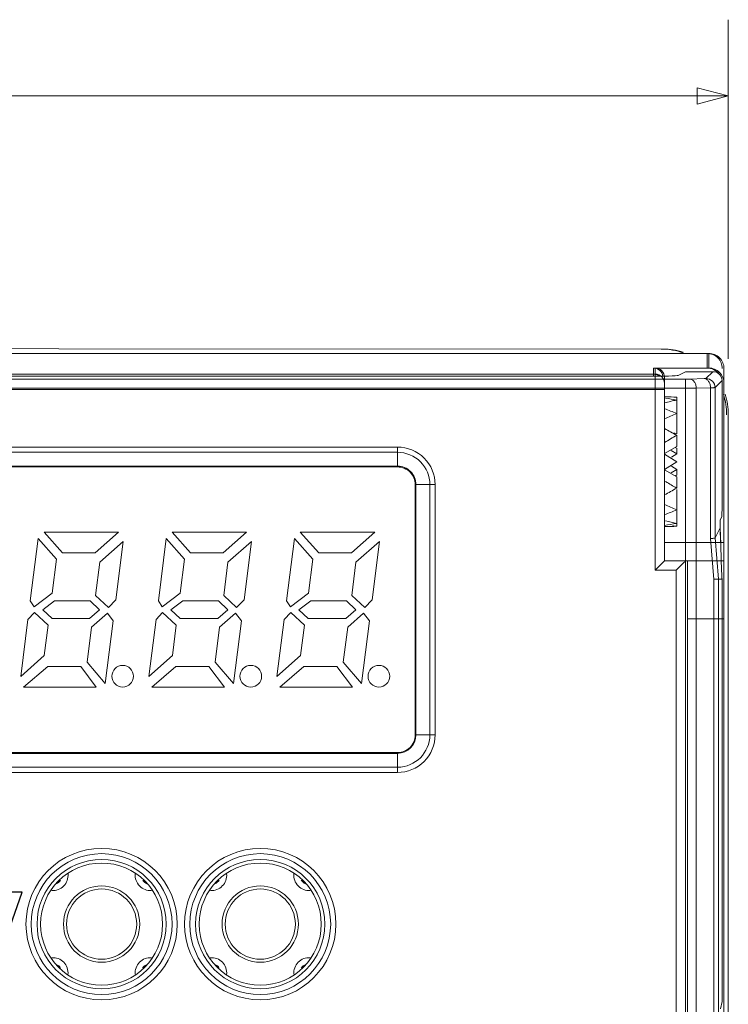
# Model space of a CAD drawing. Header units: millimetres. Extents: x -594 to 595, y -419 to 422.
# Tile 52 of 124: x -366 to -343, y 277 to 309. Entities that reach past the tile are written whole.
import ezdxf

# ---------------------------------------------------------------- set-up
doc = ezdxf.new("R2010")
doc.units = ezdxf.units.MM
doc.header["$MEASUREMENT"] = 0
doc.layers.add('layer 1', color=7, linetype='Continuous')

msp = doc.modelspace()

# ---------------------------------------------------------------- linework, layer by layer
at = {"layer": 'layer 1', "color": 155, "lineweight": 9}
for points in [[(-343.0403, 298.182), (-343.0403, 298.182), (-343.0403, 309.2902), (-343.0403, 309.2902)], [(-433.3252, 306.7902), (-433.3252, 306.7902), (-343.0403, 306.7902), (-343.0403, 306.7902)]]:
    msp.add_open_spline(points, degree=3, dxfattribs=at)
msp.add_open_spline([(-344.0562, 306.5179), (-344.0562, 306.5179), (-343.0403, 306.7902), (-343.0403, 306.7902), (-343.0403, 306.7902), (-343.0403, 306.7902), (-344.0562, 307.0624), (-344.0562, 307.0624), (-344.0562, 307.0624), (-344.0562, 307.0624), (-344.0562, 306.5179), (-344.0562, 306.5179)], degree=3, knots=[0, 0, 0, 0, 0.25, 0.25, 0.25, 0.25, 0.5, 0.5, 0.5, 0.5, 1, 1, 1, 1], dxfattribs=at)
at = {"layer": 'layer 1', "lineweight": 9}
for points in [[(-404.6036, 298.5271), (-404.6036, 298.5271), (-345.1863, 298.4999), (-345.1863, 298.4999)], [(-344.5042, 298.3672), (-344.7419, 298.4549), (-344.9931, 298.4998), (-345.2463, 298.4999)], [(-344.5208, 298.3939), (-344.7356, 298.464), (-344.9602, 298.4998), (-345.1863, 298.4999)], [(-343.6827, 298.3565), (-343.6827, 298.3565), (-432.6827, 298.3565), (-432.6827, 298.3565)], [(-343.7388, 297.8763), (-343.7388, 297.8763), (-343.7388, 298.3565), (-343.7388, 298.3565)], [(-343.6827, 298.3565), (-343.6827, 298.3565), (-343.6827, 297.8763), (-343.6827, 297.8763)], [(-345.4888, 297.6072), (-345.4888, 297.6072), (-345.4888, 297.8763), (-345.4888, 297.8763)], [(-345.4888, 297.8763), (-345.4888, 297.8763), (-343.7388, 297.8763), (-343.7388, 297.8763)], [(-345.1909, 297.6115), (-345.2087, 297.7625), (-345.3367, 297.8763), (-345.4888, 297.8763)], [(-345.4327, 297.8763), (-345.4327, 297.8763), (-345.4327, 291.2565), (-345.4327, 291.2565)], [(-343.6827, 297.8763), (-343.6827, 297.8763), (-345.4327, 297.8763), (-345.4327, 297.8763)], [(-343.3476, 297.6876), (-343.4424, 297.8069), (-343.5865, 297.8763), (-343.7388, 297.8763)], [(-343.1827, 48.8568), (-343.1827, 48.8568), (-343.1827, 297.8562), (-343.1827, 297.8562)], [(-344.4459, 297.5153), (-344.4459, 297.5153), (-382.0317, 297.5153), (-382.0317, 297.5153)], [(-381.0891, 297.6767), (-381.0891, 297.6767), (-345.4888, 297.6767), (-345.4888, 297.6767)], [(-345.4327, 297.6767), (-345.4327, 297.6767), (-381.033, 297.6767), (-381.033, 297.6767)], [(-345.6877, 297.6072), (-345.6877, 297.6072), (-380.7898, 297.6072), (-380.7898, 297.6072)], [(-345.6877, 297.6072), (-345.1558, 297.6072), (-344.7169, 297.6181), (-344.6891, 297.632)], [(-345.4888, 297.6767), (-345.4382, 297.6767), (-345.3862, 297.663), (-345.3421, 297.6384)], [(-345.3074, 297.6157), (-345.3184, 297.6241), (-345.33, 297.6316), (-345.3421, 297.6384)], [(-345.1327, 291.5565), (-345.1327, 291.5565), (-345.1327, 297.5761), (-345.1327, 297.5761)], [(-344.6891, 297.632), (-344.6891, 297.632), (-344.44, 297.7565), (-344.44, 297.7565)], [(-344.4459, 297.5153), (-344.4459, 297.5153), (-344.4459, 260.8652), (-344.4459, 260.8652)], [(-343.55, 297.7565), (-343.55, 297.7565), (-344.44, 297.7565), (-344.44, 297.7565)], [(-344.3032, 297.5169), (-344.3032, 297.5169), (-343.8327, 297.5292), (-343.8327, 297.5292)], [(-343.7737, 297.5328), (-343.7737, 297.5328), (-343.55, 297.7565), (-343.55, 297.7565)], [(-343.2482, 297.5065), (-343.2727, 297.6499), (-343.4014, 297.7565), (-343.55, 297.7565)], [(-343.2453, 297.4649), (-343.2453, 297.4649), (-343.4756, 297.2347), (-343.4756, 297.2347)], [(-343.2453, 297.4649), (-343.2453, 297.4788), (-343.2463, 297.4927), (-343.2482, 297.5065)], [(-343.2388, 297.376), (-343.2388, 297.4057), (-343.2414, 297.4353), (-343.2466, 297.4645)], [(-343.2453, 297.4649), (-343.2453, 297.4649), (-343.2453, 293.3579), (-343.2453, 293.3579)], [(-382.0317, 297.2172), (-382.0317, 297.2172), (-344.4459, 297.2172), (-344.4459, 297.2172)], [(-381.3296, 297.177), (-381.3296, 297.177), (-345.1327, 297.177), (-345.1327, 297.177)], [(-344.4459, 297.2172), (-344.4459, 297.2172), (-344.0923, 297.2188), (-344.0923, 297.2188)], [(-343.6218, 297.2311), (-343.6218, 297.2311), (-344.0923, 297.2188), (-344.0923, 297.2188)], [(-344.0923, 261.1117), (-344.0923, 261.1117), (-344.0923, 297.2188), (-344.0923, 297.2188)], [(-343.6218, 297.2311), (-343.6218, 297.2311), (-343.6218, 292.289), (-343.6218, 292.289)], [(-343.4756, 292.3088), (-343.4756, 292.3088), (-343.4756, 297.2347), (-343.4756, 297.2347)], [(-345.1327, 296.9313), (-345.1327, 296.9313), (-345.0881, 296.9315), (-345.0881, 296.9315)], [(-344.7327, 296.8275), (-344.8664, 296.8017), (-344.9999, 296.7712), (-345.1327, 296.7362)], [(-344.7327, 296.8275), (-344.8535, 296.8508), (-344.9742, 296.8703), (-345.0943, 296.8858)], [(-344.7327, 296.9198), (-344.8514, 296.9276), (-344.97, 296.9315), (-345.0881, 296.9315)], [(-344.7327, 296.9198), (-344.7327, 296.9198), (-344.7327, 295.7166), (-344.7327, 295.7166)], [(-343.0963, 296.346), (-343.0963, 296.5721), (-343.1319, 296.7968), (-343.2017, 297.0118)], [(-343.0403, 296.3518), (-343.0403, 296.5783), (-343.076, 296.8032), (-343.1461, 297.0183)], [(-344.7327, 296.3857), (-344.8664, 296.4416), (-344.9999, 296.4938), (-345.1327, 296.542)], [(-344.7327, 296.3857), (-344.8664, 296.3298), (-344.9999, 296.2702), (-345.1327, 296.2074)], [(-343.0403, 48.5136), (-343.0403, 48.5136), (-343.0403, 296.3518), (-343.0403, 296.3518)], [(-344.7327, 295.6708), (-344.8664, 295.7471), (-344.9999, 295.8214), (-345.1327, 295.8932)], [(-344.7327, 295.6708), (-344.8664, 295.5945), (-344.9999, 295.5162), (-345.1327, 295.4364)], [(-344.8233, 295.7545), (-344.8233, 295.7545), (-344.7327, 295.7166), (-344.7327, 295.7166)], [(-344.7327, 295.6708), (-344.7327, 295.6708), (-344.7327, 295.3046), (-344.7327, 295.3046)], [(-353.8827, 295.2872), (-353.8827, 295.2872), (-375.0827, 295.2872), (-375.0827, 295.2872)], [(-353.8827, 295.2872), (-353.8827, 295.2872), (-353.8827, 294.6613), (-353.8827, 294.6613)], [(-344.7327, 295.3046), (-344.7327, 295.3046), (-345.1327, 295.0762), (-345.1327, 295.0762)], [(-344.7327, 295.2483), (-344.7486, 295.258), (-344.7645, 295.2677), (-344.7804, 295.2774)], [(-344.7327, 295.2483), (-344.7327, 295.2483), (-344.7327, 295.0611), (-344.7327, 295.0611)], [(-375.0827, 295.1151), (-375.0827, 295.1151), (-353.8827, 295.1151), (-353.8827, 295.1151)], [(-344.7327, 294.8065), (-344.7327, 294.8065), (-345.1327, 295.0565), (-345.1327, 295.0565)], [(-344.7327, 295.0611), (-344.7327, 295.0611), (-344.9105, 295.1698), (-344.9105, 295.1698)], [(-344.9068, 294.9547), (-344.9068, 294.9547), (-344.7327, 295.0611), (-344.7327, 295.0611)], [(-353.8827, 294.6613), (-353.8827, 294.6613), (-375.0827, 294.6613), (-375.0827, 294.6613)], [(-353.8827, 294.6351), (-353.8827, 294.6351), (-375.0827, 294.6351), (-375.0827, 294.6351)], [(-345.1327, 294.5565), (-345.1327, 294.5565), (-344.7327, 294.8065), (-344.7327, 294.8065)], [(-344.7327, 294.5518), (-344.7327, 294.5518), (-344.9068, 294.6583), (-344.9068, 294.6583)], [(-345.1327, 294.5367), (-345.1327, 294.5367), (-344.7327, 294.3083), (-344.7327, 294.3083)], [(-344.9105, 294.4431), (-344.9105, 294.4431), (-344.7327, 294.5518), (-344.7327, 294.5518)], [(-344.7804, 294.3355), (-344.7645, 294.3452), (-344.7486, 294.3549), (-344.7327, 294.3647)], [(-344.7327, 294.3647), (-344.7327, 294.3647), (-344.7327, 294.5518), (-344.7327, 294.5518)], [(-344.7327, 293.9422), (-344.7327, 293.9422), (-344.7327, 294.3083), (-344.7327, 294.3083)], [(-353.3041, 285.8565), (-353.3041, 285.8565), (-353.3041, 294.0565), (-353.3041, 294.0565)], [(-353.2778, 285.8565), (-353.2778, 285.8565), (-353.2778, 294.0565), (-353.2778, 294.0565)], [(-353.2778, 294.0565), (-353.2778, 294.0565), (-352.6519, 294.0565), (-352.6519, 294.0565)], [(-352.824, 294.0565), (-352.824, 294.0565), (-352.824, 285.8565), (-352.824, 285.8565)], [(-352.6519, 285.8565), (-352.6519, 285.8565), (-352.6519, 294.0565), (-352.6519, 294.0565)], [(-345.1327, 293.7198), (-344.9999, 293.7916), (-344.8664, 293.8658), (-344.7327, 293.9422)], [(-345.0942, 294.1535), (-344.9741, 294.0816), (-344.8534, 294.0111), (-344.7327, 293.9422)], [(-344.7327, 292.6931), (-344.7327, 292.6931), (-344.7327, 293.8963), (-344.7327, 293.8963)], [(-345.1327, 293.4055), (-344.9999, 293.3427), (-344.8664, 293.2832), (-344.7327, 293.2273)], [(-343.2547, 292.9997), (-343.2547, 292.9997), (-343.2453, 293.3579), (-343.2453, 293.3579)], [(-345.1327, 293.071), (-344.9999, 293.1192), (-344.8664, 293.1714), (-344.7327, 293.2273)], [(-343.2547, 292.9997), (-343.2547, 292.9997), (-343.3044, 292.9001), (-343.3044, 292.9001)], [(-345.1327, 292.7223), (-344.9999, 292.7386), (-344.8664, 292.7597), (-344.7327, 292.7855)], [(-345.1327, 292.6815), (-345.1327, 292.6815), (-345.0881, 292.6815), (-345.0881, 292.6815)], [(-345.0961, 292.8673), (-344.9754, 292.8362), (-344.8541, 292.8089), (-344.7327, 292.7855)], [(-345.0881, 292.6815), (-344.97, 292.6815), (-344.8514, 292.6854), (-344.7327, 292.6931)], [(-344.8665, 292.7035), (-344.8219, 292.6995), (-344.7773, 292.696), (-344.7327, 292.6931)], [(-343.4756, 292.3088), (-343.4756, 292.3088), (-343.3113, 292.6375), (-343.3113, 292.6375)], [(-343.3113, 292.6375), (-343.3113, 292.6375), (-343.3044, 292.9001), (-343.3044, 292.9001)], [(-343.3113, 292.6375), (-343.3113, 292.6375), (-343.2906, 292.1115), (-343.2906, 292.1115)], [(-343.3113, 292.6375), (-343.3113, 292.6375), (-343.2921, 292.1496), (-343.2921, 292.1496)], [(-365.4695, 292.4965), (-365.4695, 292.4965), (-364.8671, 291.8165), (-364.8671, 291.8165)], [(-363.0295, 292.4965), (-363.0295, 292.4965), (-365.4695, 292.4965), (-365.4695, 292.4965)], [(-363.7971, 291.8165), (-363.7971, 291.8165), (-363.0295, 292.4965), (-363.0295, 292.4965)], [(-361.2695, 292.4965), (-361.2695, 292.4965), (-360.6671, 291.8165), (-360.6671, 291.8165)], [(-358.8295, 292.4965), (-358.8295, 292.4965), (-361.2695, 292.4965), (-361.2695, 292.4965)], [(-359.5971, 291.8165), (-359.5971, 291.8165), (-358.8295, 292.4965), (-358.8295, 292.4965)], [(-357.0695, 292.4965), (-357.0695, 292.4965), (-356.4671, 291.8165), (-356.4671, 291.8165)], [(-354.6295, 292.4965), (-354.6295, 292.4965), (-357.0695, 292.4965), (-357.0695, 292.4965)], [(-355.3971, 291.8165), (-355.3971, 291.8165), (-354.6295, 292.4965), (-354.6295, 292.4965)], [(-343.3653, 290.9565), (-343.3653, 290.9565), (-343.4756, 292.3088), (-343.4756, 292.3088)], [(-365.6625, 292.2922), (-365.6625, 292.2922), (-365.9221, 290.244), (-365.9221, 290.244)], [(-365.0629, 291.6152), (-365.0629, 291.6152), (-365.6625, 292.2922), (-365.6625, 292.2922)], [(-362.8727, 292.1945), (-362.8727, 292.1945), (-363.6448, 291.5105), (-363.6448, 291.5105)], [(-363.1146, 290.2855), (-363.1146, 290.2855), (-362.8727, 292.1945), (-362.8727, 292.1945)], [(-361.4625, 292.2922), (-361.4625, 292.2922), (-361.7221, 290.244), (-361.7221, 290.244)], [(-360.8629, 291.6152), (-360.8629, 291.6152), (-361.4625, 292.2922), (-361.4625, 292.2922)], [(-358.6727, 292.1945), (-358.6727, 292.1945), (-359.4448, 291.5105), (-359.4448, 291.5105)], [(-358.9146, 290.2855), (-358.9146, 290.2855), (-358.6727, 292.1945), (-358.6727, 292.1945)], [(-357.2625, 292.2922), (-357.2625, 292.2922), (-357.5221, 290.244), (-357.5221, 290.244)], [(-356.6629, 291.6152), (-356.6629, 291.6152), (-357.2625, 292.2922), (-357.2625, 292.2922)], [(-354.4727, 292.1945), (-354.4727, 292.1945), (-355.2448, 291.5105), (-355.2448, 291.5105)], [(-354.7146, 290.2855), (-354.7146, 290.2855), (-354.4727, 292.1945), (-354.4727, 292.1945)], [(-345.1327, 292.1565), (-345.1327, 292.1565), (-343.1827, 292.1565), (-343.1827, 292.1565)], [(-343.5122, 290.951), (-343.5122, 290.951), (-343.6218, 292.289), (-343.6218, 292.289)], [(-343.2388, 292.1565), (-343.2388, 292.1565), (-343.2924, 292.1565), (-343.2924, 292.1565)], [(-343.2906, 292.1115), (-343.2906, 292.1115), (-343.2696, 291.5554), (-343.2696, 291.5554)], [(-364.8671, 291.8165), (-364.8671, 291.8165), (-363.7971, 291.8165), (-363.7971, 291.8165)], [(-360.6671, 291.8165), (-360.6671, 291.8165), (-359.5971, 291.8165), (-359.5971, 291.8165)], [(-356.4671, 291.8165), (-356.4671, 291.8165), (-355.3971, 291.8165), (-355.3971, 291.8165)], [(-365.2042, 290.5), (-365.2042, 290.5), (-365.0629, 291.6152), (-365.0629, 291.6152)], [(-363.6448, 291.5105), (-363.6448, 291.5105), (-363.7822, 290.4265), (-363.7822, 290.4265)], [(-361.0042, 290.5), (-361.0042, 290.5), (-360.8629, 291.6152), (-360.8629, 291.6152)], [(-359.4448, 291.5105), (-359.4448, 291.5105), (-359.5822, 290.4265), (-359.5822, 290.4265)], [(-356.8042, 290.5), (-356.8042, 290.5), (-356.6629, 291.6152), (-356.6629, 291.6152)], [(-355.2448, 291.5105), (-355.2448, 291.5105), (-355.3822, 290.4265), (-355.3822, 290.4265)], [(-345.1327, 291.5565), (-345.1327, 291.5565), (-345.4327, 291.2565), (-345.4327, 291.2565)], [(-345.1327, 291.5565), (-345.1327, 291.5565), (-343.1827, 291.5565), (-343.1827, 291.5565)], [(-344.4451, 291.5565), (-344.4451, 291.5565), (-344.4462, 260.3636), (-344.4462, 260.3636)], [(-344.3827, 260.3827), (-344.3827, 260.3827), (-344.3827, 291.5565), (-344.3827, 291.5565)], [(-343.2696, 291.5554), (-343.2696, 291.5554), (-343.2516, 291.0594), (-343.2516, 291.0594)], [(-343.2696, 291.5554), (-343.2696, 291.5554), (-343.2516, 291.0594), (-343.2516, 291.0594)], [(-345.4327, 291.2565), (-345.4327, 291.2565), (-344.7451, 291.2565), (-344.7451, 291.2565)], [(-344.7451, 291.2565), (-344.7451, 291.2565), (-344.7451, 260.3565), (-344.7451, 260.3565)], [(-343.2508, 291.0504), (-343.2508, 291.0504), (-343.2516, 291.0594), (-343.2516, 291.0594)], [(-343.5122, 290.951), (-343.5122, 290.951), (-343.5116, 261.0965), (-343.5116, 261.0965)], [(-343.5116, 290.9565), (-343.5116, 290.9565), (-343.2453, 290.9565), (-343.2453, 290.9565)], [(-343.3653, 261.0932), (-343.3653, 261.0932), (-343.3653, 290.9565), (-343.3653, 290.9565)], [(-343.2453, 277.1189), (-343.2453, 277.1189), (-343.2453, 290.9565), (-343.2453, 290.9565)], [(-365.7966, 290.0565), (-365.7966, 290.0565), (-365.2042, 290.5), (-365.2042, 290.5)], [(-363.7822, 290.4265), (-363.7822, 290.4265), (-363.3601, 290.0265), (-363.3601, 290.0265)], [(-361.5966, 290.0565), (-361.5966, 290.0565), (-361.0042, 290.5), (-361.0042, 290.5)], [(-359.5822, 290.4265), (-359.5822, 290.4265), (-359.1601, 290.0265), (-359.1601, 290.0265)], [(-357.3966, 290.0565), (-357.3966, 290.0565), (-356.8042, 290.5), (-356.8042, 290.5)], [(-355.3822, 290.4265), (-355.3822, 290.4265), (-354.9601, 290.0265), (-354.9601, 290.0265)], [(-365.9221, 290.244), (-365.9221, 290.244), (-365.7966, 290.0565), (-365.7966, 290.0565)], [(-365.1257, 290.2465), (-365.1257, 290.2465), (-365.513, 289.9565), (-365.513, 289.9565)], [(-363.9557, 290.2465), (-363.9557, 290.2465), (-365.1257, 290.2465), (-365.1257, 290.2465)], [(-363.6497, 289.9565), (-363.6497, 289.9565), (-363.9557, 290.2465), (-363.9557, 290.2465)], [(-363.3601, 290.0265), (-363.3601, 290.0265), (-363.1146, 290.2855), (-363.1146, 290.2855)], [(-361.7221, 290.244), (-361.7221, 290.244), (-361.5966, 290.0565), (-361.5966, 290.0565)], [(-360.9257, 290.2465), (-360.9257, 290.2465), (-361.313, 289.9565), (-361.313, 289.9565)], [(-359.7557, 290.2465), (-359.7557, 290.2465), (-360.9257, 290.2465), (-360.9257, 290.2465)], [(-359.4497, 289.9565), (-359.4497, 289.9565), (-359.7557, 290.2465), (-359.7557, 290.2465)], [(-359.1601, 290.0265), (-359.1601, 290.0265), (-358.9146, 290.2855), (-358.9146, 290.2855)], [(-357.5221, 290.244), (-357.5221, 290.244), (-357.3966, 290.0565), (-357.3966, 290.0565)], [(-356.7257, 290.2465), (-356.7257, 290.2465), (-357.113, 289.9565), (-357.113, 289.9565)], [(-355.5557, 290.2465), (-355.5557, 290.2465), (-356.7257, 290.2465), (-356.7257, 290.2465)], [(-355.2497, 289.9565), (-355.2497, 289.9565), (-355.5557, 290.2465), (-355.5557, 290.2465)], [(-354.9601, 290.0265), (-354.9601, 290.0265), (-354.7146, 290.2855), (-354.7146, 290.2855)], [(-365.7834, 289.8683), (-365.7834, 289.8683), (-365.9985, 289.6413), (-365.9985, 289.6413)], [(-365.3378, 289.4459), (-365.3378, 289.4459), (-365.7834, 289.8683), (-365.7834, 289.8683)], [(-365.513, 289.9565), (-365.513, 289.9565), (-365.2071, 289.6665), (-365.2071, 289.6665)], [(-363.9771, 289.6665), (-363.9771, 289.6665), (-363.6497, 289.9565), (-363.6497, 289.9565)], [(-363.3946, 289.8485), (-363.3946, 289.8485), (-363.9137, 289.3886), (-363.9137, 289.3886)], [(-363.2025, 289.5919), (-363.2025, 289.5919), (-363.3946, 289.8485), (-363.3946, 289.8485)], [(-361.5834, 289.8683), (-361.5834, 289.8683), (-361.7985, 289.6413), (-361.7985, 289.6413)], [(-361.1378, 289.4459), (-361.1378, 289.4459), (-361.5834, 289.8683), (-361.5834, 289.8683)], [(-361.313, 289.9565), (-361.313, 289.9565), (-361.0071, 289.6665), (-361.0071, 289.6665)], [(-359.7771, 289.6665), (-359.7771, 289.6665), (-359.4497, 289.9565), (-359.4497, 289.9565)], [(-359.1946, 289.8485), (-359.1946, 289.8485), (-359.7137, 289.3886), (-359.7137, 289.3886)], [(-359.0025, 289.5919), (-359.0025, 289.5919), (-359.1946, 289.8485), (-359.1946, 289.8485)], [(-357.3834, 289.8683), (-357.3834, 289.8683), (-357.5985, 289.6413), (-357.5985, 289.6413)], [(-356.9378, 289.4459), (-356.9378, 289.4459), (-357.3834, 289.8683), (-357.3834, 289.8683)], [(-357.113, 289.9565), (-357.113, 289.9565), (-356.8071, 289.6665), (-356.8071, 289.6665)], [(-355.5771, 289.6665), (-355.5771, 289.6665), (-355.2497, 289.9565), (-355.2497, 289.9565)], [(-354.9946, 289.8485), (-354.9946, 289.8485), (-355.5137, 289.3886), (-355.5137, 289.3886)], [(-354.8025, 289.5919), (-354.8025, 289.5919), (-354.9946, 289.8485), (-354.9946, 289.8485)], [(-365.9985, 289.6413), (-365.9985, 289.6413), (-366.2352, 287.7729), (-366.2352, 287.7729)], [(-365.4631, 288.4569), (-365.4631, 288.4569), (-365.3378, 289.4459), (-365.3378, 289.4459)], [(-365.2071, 289.6665), (-365.2071, 289.6665), (-363.9771, 289.6665), (-363.9771, 289.6665)], [(-363.4623, 287.5416), (-363.4623, 287.5416), (-363.2025, 289.5919), (-363.2025, 289.5919)], [(-361.7985, 289.6413), (-361.7985, 289.6413), (-362.0352, 287.7729), (-362.0352, 287.7729)], [(-361.2631, 288.4569), (-361.2631, 288.4569), (-361.1378, 289.4459), (-361.1378, 289.4459)], [(-361.0071, 289.6665), (-361.0071, 289.6665), (-359.7771, 289.6665), (-359.7771, 289.6665)], [(-359.2623, 287.5416), (-359.2623, 287.5416), (-359.0025, 289.5919), (-359.0025, 289.5919)], [(-357.5985, 289.6413), (-357.5985, 289.6413), (-357.8352, 287.7729), (-357.8352, 287.7729)], [(-357.0631, 288.4569), (-357.0631, 288.4569), (-356.9378, 289.4459), (-356.9378, 289.4459)], [(-356.8071, 289.6665), (-356.8071, 289.6665), (-355.5771, 289.6665), (-355.5771, 289.6665)], [(-355.0623, 287.5416), (-355.0623, 287.5416), (-354.8025, 289.5919), (-354.8025, 289.5919)], [(-343.1827, 289.6565), (-343.1827, 289.6565), (-344.3827, 289.6565), (-344.3827, 289.6565)], [(-363.9137, 289.3886), (-363.9137, 289.3886), (-364.0597, 288.2365), (-364.0597, 288.2365)], [(-359.7137, 289.3886), (-359.7137, 289.3886), (-359.8597, 288.2365), (-359.8597, 288.2365)], [(-355.5137, 289.3886), (-355.5137, 289.3886), (-355.6597, 288.2365), (-355.6597, 288.2365)], [(-366.2352, 287.7729), (-366.2352, 287.7729), (-365.4631, 288.4569), (-365.4631, 288.4569)], [(-362.0352, 287.7729), (-362.0352, 287.7729), (-361.2631, 288.4569), (-361.2631, 288.4569)], [(-357.8352, 287.7729), (-357.8352, 287.7729), (-357.0631, 288.4569), (-357.0631, 288.4569)], [(-364.0597, 288.2365), (-364.0597, 288.2365), (-363.4623, 287.5416), (-363.4623, 287.5416)], [(-359.8597, 288.2365), (-359.8597, 288.2365), (-359.2623, 287.5416), (-359.2623, 287.5416)], [(-355.6597, 288.2365), (-355.6597, 288.2365), (-355.0623, 287.5416), (-355.0623, 287.5416)], [(-365.349, 288.0965), (-365.349, 288.0965), (-366.1399, 287.4165), (-366.1399, 287.4165)], [(-364.269, 288.0965), (-364.269, 288.0965), (-365.349, 288.0965), (-365.349, 288.0965)], [(-363.7599, 287.4165), (-363.7599, 287.4165), (-364.269, 288.0965), (-364.269, 288.0965)], [(-361.149, 288.0965), (-361.149, 288.0965), (-361.9399, 287.4165), (-361.9399, 287.4165)], [(-360.069, 288.0965), (-360.069, 288.0965), (-361.149, 288.0965), (-361.149, 288.0965)], [(-359.5599, 287.4165), (-359.5599, 287.4165), (-360.069, 288.0965), (-360.069, 288.0965)], [(-356.949, 288.0965), (-356.949, 288.0965), (-357.7399, 287.4165), (-357.7399, 287.4165)], [(-355.869, 288.0965), (-355.869, 288.0965), (-356.949, 288.0965), (-356.949, 288.0965)], [(-355.3599, 287.4165), (-355.3599, 287.4165), (-355.869, 288.0965), (-355.869, 288.0965)], [(-366.1399, 287.4165), (-366.1399, 287.4165), (-363.7599, 287.4165), (-363.7599, 287.4165)], [(-361.9399, 287.4165), (-361.9399, 287.4165), (-359.5599, 287.4165), (-359.5599, 287.4165)], [(-357.7399, 287.4165), (-357.7399, 287.4165), (-355.3599, 287.4165), (-355.3599, 287.4165)], [(-353.8827, 284.7978), (-353.298, 284.7978), (-352.824, 285.2718), (-352.824, 285.8565)], [(-353.8827, 285.2516), (-353.5486, 285.2516), (-353.2778, 285.5224), (-353.2778, 285.8565)], [(-352.6519, 285.8565), (-352.6519, 285.8565), (-353.2778, 285.8565), (-353.2778, 285.8565)], [(-375.0827, 285.2779), (-375.0827, 285.2779), (-353.8827, 285.2779), (-353.8827, 285.2779)], [(-375.0827, 285.2516), (-375.0827, 285.2516), (-353.8827, 285.2516), (-353.8827, 285.2516)], [(-353.8827, 285.2516), (-353.8827, 285.2516), (-353.8827, 284.6257), (-353.8827, 284.6257)], [(-353.8827, 284.7978), (-353.8827, 284.7978), (-375.0827, 284.7978), (-375.0827, 284.7978)], [(-375.0827, 284.6257), (-375.0827, 284.6257), (-353.8827, 284.6257), (-353.8827, 284.6257)], [(-365.0724, 280.9775), (-365.0125, 281.0012), (-364.9617, 281.0436), (-364.9277, 281.0984)], [(-362.2373, 281.0978), (-362.2041, 281.0446), (-362.1551, 281.0031), (-362.0972, 280.9792)], [(-359.8724, 280.9775), (-359.8125, 281.0012), (-359.7617, 281.0436), (-359.7277, 281.0984)], [(-357.0373, 281.0978), (-357.0041, 281.0446), (-356.9551, 281.0031), (-356.8972, 280.9792)], [(-364.9281, 278.2152), (-364.9612, 278.2684), (-365.0102, 278.3098), (-365.0681, 278.3337)], [(-362.0929, 278.3355), (-362.1529, 278.3118), (-362.2036, 278.2694), (-362.2376, 278.2146)], [(-359.7281, 278.2152), (-359.7612, 278.2684), (-359.8102, 278.3098), (-359.8681, 278.3337)], [(-356.8929, 278.3355), (-356.9529, 278.3118), (-357.0036, 278.2694), (-357.0376, 278.2146)], [(-343.2453, 277.1189), (-343.2453, 277.1189), (-343.2998, 276.879), (-343.2998, 276.879)]]:
    msp.add_open_spline(points, degree=3, dxfattribs=at)
for points, knots in [([(-343.2388, 297.8562), (-343.2388, 297.9889), (-343.2914, 298.1161), (-343.3852, 298.21), (-343.3852, 298.21), (-343.479, 298.3038), (-343.6062, 298.3565), (-343.7388, 298.3565)], [0, 0, 0, 0, 0.3333333, 0.3333333, 0.3333333, 0.3333333, 1, 1, 1, 1]), ([(-343.1827, 297.8562), (-343.1827, 297.9889), (-343.2354, 298.1161), (-343.3291, 298.2099), (-343.3291, 298.2099), (-343.4229, 298.3038), (-343.5501, 298.3565), (-343.6827, 298.3565)], [0, 0, 0, 0, 0.3333333, 0.3333333, 0.3333333, 0.3333333, 1, 1, 1, 1]), ([(-345.1327, 297.5761), (-345.1327, 297.6557), (-345.1643, 297.7321), (-345.2206, 297.7884), (-345.2206, 297.7884), (-345.2768, 297.8447), (-345.3531, 297.8763), (-345.4327, 297.8763)], [0, 0, 0, 0, 0.3333333, 0.3333333, 0.3333333, 0.3333333, 1, 1, 1, 1]), ([(-343.1827, 297.376), (-343.1827, 297.5087), (-343.2354, 297.636), (-343.3291, 297.7298), (-343.3291, 297.7298), (-343.4229, 297.8236), (-343.5501, 297.8763), (-343.6827, 297.8763)], [0, 0, 0, 0, 0.3333333, 0.3333333, 0.3333333, 0.3333333, 1, 1, 1, 1]), ([(-345.1327, 297.3768), (-345.1327, 297.4533), (-345.1646, 297.533), (-345.2204, 297.5888), (-345.2204, 297.5888), (-345.2763, 297.6447), (-345.3561, 297.6767), (-345.4327, 297.6767)], [0, 0, 0, 0, 0.3333333, 0.3333333, 0.3333333, 0.3333333, 1, 1, 1, 1]), ([(-344.3032, 297.5169), (-344.3134, 297.5166), (-344.3236, 297.5164), (-344.3338, 297.5162), (-344.3338, 297.5162), (-344.3711, 297.5156), (-344.4085, 297.5153), (-344.4459, 297.5153)], [0, 0, 0, 0, 0.3333333, 0.3333333, 0.3333333, 0.3333333, 1, 1, 1, 1]), ([(-344.0923, 297.2188), (-344.0928, 297.2554), (-344.098, 297.2921), (-344.1082, 297.3274), (-344.1082, 297.3274), (-344.1186, 297.363), (-344.134, 297.3973), (-344.1554, 297.4276), (-344.1554, 297.4276), (-344.1743, 297.4543), (-344.1979, 297.4781), (-344.2264, 297.4944), (-344.2264, 297.4944), (-344.2498, 297.5078), (-344.2765, 297.5162), (-344.3032, 297.5169)], [0, 0, 0, 0, 0.2, 0.2, 0.2, 0.2, 0.4, 0.4, 0.4, 0.4, 0.6, 0.6, 0.6, 0.6, 1, 1, 1, 1]), ([(-343.7737, 297.5328), (-343.7748, 297.5317), (-343.7766, 297.5318), (-343.7783, 297.5318), (-343.7783, 297.5318), (-343.7825, 297.5318), (-343.7862, 297.5312), (-343.79, 297.5308), (-343.79, 297.5308), (-343.7959, 297.5302), (-343.8022, 297.5301), (-343.8084, 297.53), (-343.8084, 297.53), (-343.8165, 297.5297), (-343.8246, 297.5294), (-343.8327, 297.5292)], [0, 0, 0, 0, 0.2, 0.2, 0.2, 0.2, 0.4, 0.4, 0.4, 0.4, 0.6, 0.6, 0.6, 0.6, 1, 1, 1, 1]), ([(-343.8327, 297.5292), (-343.806, 297.5285), (-343.7793, 297.5201), (-343.7559, 297.5067), (-343.7559, 297.5067), (-343.7274, 297.4904), (-343.7038, 297.4667), (-343.685, 297.44), (-343.685, 297.44), (-343.6635, 297.4096), (-343.6481, 297.3754), (-343.6377, 297.3397), (-343.6377, 297.3397), (-343.6275, 297.3044), (-343.6223, 297.2677), (-343.6218, 297.2311)], [0, 0, 0, 0, 0.2, 0.2, 0.2, 0.2, 0.4, 0.4, 0.4, 0.4, 0.6, 0.6, 0.6, 0.6, 1, 1, 1, 1]), ([(-343.4756, 297.2347), (-343.4756, 297.3107), (-343.5074, 297.3899), (-343.5629, 297.4454), (-343.5629, 297.4454), (-343.6184, 297.5009), (-343.6976, 297.5327), (-343.7737, 297.5328)], [0, 0, 0, 0, 0.3333333, 0.3333333, 0.3333333, 0.3333333, 1, 1, 1, 1]), ([(-343.6218, 297.2311), (-343.6017, 297.2314), (-343.5816, 297.2318), (-343.5615, 297.232), (-343.5615, 297.232), (-343.5463, 297.2321), (-343.5311, 297.2322), (-343.516, 297.2329), (-343.516, 297.2329), (-343.5064, 297.2333), (-343.4969, 297.2341), (-343.487, 297.2338), (-343.487, 297.2338), (-343.4831, 297.2337), (-343.4792, 297.2334), (-343.4756, 297.2347)], [0, 0, 0, 0, 0.2, 0.2, 0.2, 0.2, 0.4, 0.4, 0.4, 0.4, 0.6, 0.6, 0.6, 0.6, 1, 1, 1, 1]), ([(-352.6519, 294.0565), (-352.6519, 294.3829), (-352.7816, 294.6959), (-353.0124, 294.9268), (-353.0124, 294.9268), (-353.2432, 295.1576), (-353.5563, 295.2872), (-353.8827, 295.2872)], [0, 0, 0, 0, 0.3333333, 0.3333333, 0.3333333, 0.3333333, 1, 1, 1, 1]), ([(-352.824, 294.0565), (-352.824, 294.3373), (-352.9356, 294.6065), (-353.1341, 294.8051), (-353.1341, 294.8051), (-353.3326, 295.0036), (-353.6019, 295.1151), (-353.8827, 295.1151)], [0, 0, 0, 0, 0.3333333, 0.3333333, 0.3333333, 0.3333333, 1, 1, 1, 1]), ([(-353.2778, 294.0565), (-353.2778, 294.2169), (-353.3416, 294.3707), (-353.455, 294.4842), (-353.455, 294.4842), (-353.5684, 294.5976), (-353.7223, 294.6613), (-353.8827, 294.6613)], [0, 0, 0, 0, 0.3333333, 0.3333333, 0.3333333, 0.3333333, 1, 1, 1, 1]), ([(-353.3041, 294.0565), (-353.3041, 294.2099), (-353.365, 294.3571), (-353.4735, 294.4656), (-353.4735, 294.4656), (-353.5821, 294.5741), (-353.7292, 294.6351), (-353.8827, 294.6351)], [0, 0, 0, 0, 0.3333333, 0.3333333, 0.3333333, 0.3333333, 1, 1, 1, 1]), ([(-343.5459, 292.2961), (-343.5515, 292.2956), (-343.5571, 292.2951), (-343.5626, 292.2947), (-343.5626, 292.2947), (-343.5823, 292.2932), (-343.6021, 292.292), (-343.6218, 292.2909)], [0, 0, 0, 0, 0.3333333, 0.3333333, 0.3333333, 0.3333333, 1, 1, 1, 1]), ([(-343.4756, 292.3088), (-343.4765, 292.3069), (-343.479, 292.3064), (-343.4813, 292.3059), (-343.4813, 292.3059), (-343.4864, 292.3048), (-343.4907, 292.3038), (-343.4951, 292.3029), (-343.4951, 292.3029), (-343.5021, 292.3015), (-343.5095, 292.3005), (-343.5168, 292.2995), (-343.5168, 292.2995), (-343.5266, 292.2983), (-343.5362, 292.2971), (-343.5459, 292.2961)], [0, 0, 0, 0, 0.2, 0.2, 0.2, 0.2, 0.4, 0.4, 0.4, 0.4, 0.6, 0.6, 0.6, 0.6, 1, 1, 1, 1]), ([(-344.7451, 291.2565), (-344.682, 291.3196), (-344.6201, 291.3839), (-344.5558, 291.4459), (-344.5558, 291.4459), (-344.5303, 291.4704), (-344.5045, 291.4946), (-344.4805, 291.5206), (-344.4805, 291.5206), (-344.4696, 291.5325), (-344.459, 291.5448), (-344.4476, 291.5562)], [0, 0, 0, 0, 0.25, 0.25, 0.25, 0.25, 0.5, 0.5, 0.5, 0.5, 1, 1, 1, 1]), ([(-343.2453, 290.9565), (-343.2458, 290.9643), (-343.2469, 290.9721), (-343.2476, 290.9799), (-343.2476, 290.9799), (-343.2483, 290.9877), (-343.2485, 290.9956), (-343.2485, 291.0034), (-343.2485, 291.0034), (-343.2485, 291.0113), (-343.2481, 291.0192), (-343.2485, 291.027), (-343.2485, 291.027), (-343.2489, 291.0348), (-343.25, 291.0426), (-343.2508, 291.0504)], [0, 0, 0, 0, 0.2, 0.2, 0.2, 0.2, 0.4, 0.4, 0.4, 0.4, 0.6, 0.6, 0.6, 0.6, 1, 1, 1, 1]), ([(-362.5377, 287.7765), (-362.5377, 287.9725), (-362.6966, 288.1315), (-362.8927, 288.1315), (-362.8927, 288.1315), (-363.0887, 288.1315), (-363.2477, 287.9725), (-363.2477, 287.7765), (-363.2477, 287.7765), (-363.2477, 287.5804), (-363.0887, 287.4215), (-362.8927, 287.4215), (-362.8927, 287.4215), (-362.6966, 287.4215), (-362.5377, 287.5804), (-362.5377, 287.7765)], [0, 0, 0, 0, 0.2, 0.2, 0.2, 0.2, 0.4, 0.4, 0.4, 0.4, 0.6, 0.6, 0.6, 0.6, 1, 1, 1, 1]), ([(-358.3377, 287.7765), (-358.3377, 287.9725), (-358.4966, 288.1315), (-358.6927, 288.1315), (-358.6927, 288.1315), (-358.8887, 288.1315), (-359.0477, 287.9725), (-359.0477, 287.7765), (-359.0477, 287.7765), (-359.0477, 287.5804), (-358.8887, 287.4215), (-358.6927, 287.4215), (-358.6927, 287.4215), (-358.4966, 287.4215), (-358.3377, 287.5804), (-358.3377, 287.7765)], [0, 0, 0, 0, 0.2, 0.2, 0.2, 0.2, 0.4, 0.4, 0.4, 0.4, 0.6, 0.6, 0.6, 0.6, 1, 1, 1, 1]), ([(-354.1377, 287.7765), (-354.1377, 287.9725), (-354.2966, 288.1315), (-354.4927, 288.1315), (-354.4927, 288.1315), (-354.6887, 288.1315), (-354.8477, 287.9725), (-354.8477, 287.7765), (-354.8477, 287.7765), (-354.8477, 287.5804), (-354.6887, 287.4215), (-354.4927, 287.4215), (-354.4927, 287.4215), (-354.2966, 287.4215), (-354.1377, 287.5804), (-354.1377, 287.7765)], [0, 0, 0, 0, 0.2, 0.2, 0.2, 0.2, 0.4, 0.4, 0.4, 0.4, 0.6, 0.6, 0.6, 0.6, 1, 1, 1, 1]), ([(-353.8827, 284.6257), (-353.5563, 284.6257), (-353.2432, 284.7554), (-353.0124, 284.9862), (-353.0124, 284.9862), (-352.7816, 285.217), (-352.6519, 285.5301), (-352.6519, 285.8565)], [0, 0, 0, 0, 0.3333333, 0.3333333, 0.3333333, 0.3333333, 1, 1, 1, 1]), ([(-353.8827, 285.2779), (-353.7292, 285.2779), (-353.5821, 285.3388), (-353.4735, 285.4473), (-353.4735, 285.4473), (-353.365, 285.5558), (-353.3041, 285.703), (-353.3041, 285.8565)], [0, 0, 0, 0, 0.3333333, 0.3333333, 0.3333333, 0.3333333, 1, 1, 1, 1]), ([(-361.1019, 279.6565), (-361.1019, 281.0266), (-362.2126, 282.1372), (-363.5827, 282.1372), (-363.5827, 282.1372), (-364.9528, 282.1372), (-366.0634, 281.0266), (-366.0634, 279.6565), (-366.0634, 279.6565), (-366.0634, 278.2864), (-364.9528, 277.1757), (-363.5827, 277.1757), (-363.5827, 277.1757), (-362.2126, 277.1757), (-361.1019, 278.2864), (-361.1019, 279.6565)], [0, 0, 0, 0, 0.2, 0.2, 0.2, 0.2, 0.4, 0.4, 0.4, 0.4, 0.6, 0.6, 0.6, 0.6, 1, 1, 1, 1]), ([(-355.9019, 279.6565), (-355.9019, 281.0266), (-357.0126, 282.1372), (-358.3827, 282.1372), (-358.3827, 282.1372), (-359.7528, 282.1372), (-360.8634, 281.0266), (-360.8634, 279.6565), (-360.8634, 279.6565), (-360.8634, 278.2864), (-359.7528, 277.1757), (-358.3827, 277.1757), (-358.3827, 277.1757), (-357.0126, 277.1757), (-355.9019, 278.2864), (-355.9019, 279.6565)], [0, 0, 0, 0, 0.2, 0.2, 0.2, 0.2, 0.4, 0.4, 0.4, 0.4, 0.6, 0.6, 0.6, 0.6, 1, 1, 1, 1]), ([(-361.274, 279.6565), (-361.274, 280.9315), (-362.3076, 281.9651), (-363.5827, 281.9651), (-363.5827, 281.9651), (-364.8577, 281.9651), (-365.8914, 280.9315), (-365.8914, 279.6565), (-365.8914, 279.6565), (-365.8914, 278.3814), (-364.8577, 277.3478), (-363.5827, 277.3478), (-363.5827, 277.3478), (-362.3076, 277.3478), (-361.274, 278.3814), (-361.274, 279.6565)], [0, 0, 0, 0, 0.2, 0.2, 0.2, 0.2, 0.4, 0.4, 0.4, 0.4, 0.6, 0.6, 0.6, 0.6, 1, 1, 1, 1]), ([(-361.4647, 279.6565), (-361.4647, 280.8262), (-362.413, 281.7744), (-363.5827, 281.7744), (-363.5827, 281.7744), (-364.7524, 281.7744), (-365.7006, 280.8262), (-365.7006, 279.6565), (-365.7006, 279.6565), (-365.7006, 278.4868), (-364.7524, 277.5385), (-363.5827, 277.5385), (-363.5827, 277.5385), (-362.413, 277.5385), (-361.4648, 278.4868), (-361.4647, 279.6565)], [0, 0, 0, 0, 0.2, 0.2, 0.2, 0.2, 0.4, 0.4, 0.4, 0.4, 0.6, 0.6, 0.6, 0.6, 1, 1, 1, 1]), ([(-361.5827, 279.6565), (-361.5827, 280.761), (-362.4781, 281.6565), (-363.5827, 281.6565), (-363.5827, 281.6565), (-364.6872, 281.6565), (-365.5827, 280.761), (-365.5827, 279.6565), (-365.5827, 279.6565), (-365.5827, 278.5519), (-364.6873, 277.6565), (-363.5827, 277.6565), (-363.5827, 277.6565), (-362.4781, 277.6565), (-361.5827, 278.5519), (-361.5827, 279.6565)], [0, 0, 0, 0, 0.2, 0.2, 0.2, 0.2, 0.4, 0.4, 0.4, 0.4, 0.6, 0.6, 0.6, 0.6, 1, 1, 1, 1]), ([(-356.074, 279.6565), (-356.074, 280.9315), (-357.1076, 281.9651), (-358.3827, 281.9651), (-358.3827, 281.9651), (-359.6577, 281.9651), (-360.6914, 280.9315), (-360.6914, 279.6565), (-360.6914, 279.6565), (-360.6914, 278.3814), (-359.6577, 277.3478), (-358.3827, 277.3478), (-358.3827, 277.3478), (-357.1076, 277.3478), (-356.074, 278.3814), (-356.074, 279.6565)], [0, 0, 0, 0, 0.2, 0.2, 0.2, 0.2, 0.4, 0.4, 0.4, 0.4, 0.6, 0.6, 0.6, 0.6, 1, 1, 1, 1]), ([(-356.2647, 279.6565), (-356.2647, 280.8262), (-357.213, 281.7744), (-358.3827, 281.7744), (-358.3827, 281.7744), (-359.5524, 281.7744), (-360.5006, 280.8262), (-360.5006, 279.6565), (-360.5006, 279.6565), (-360.5006, 278.4868), (-359.5524, 277.5385), (-358.3827, 277.5385), (-358.3827, 277.5385), (-357.213, 277.5385), (-356.2648, 278.4868), (-356.2647, 279.6565)], [0, 0, 0, 0, 0.2, 0.2, 0.2, 0.2, 0.4, 0.4, 0.4, 0.4, 0.6, 0.6, 0.6, 0.6, 1, 1, 1, 1]), ([(-356.3827, 279.6565), (-356.3827, 280.761), (-357.2781, 281.6565), (-358.3827, 281.6565), (-358.3827, 281.6565), (-359.4872, 281.6565), (-360.3827, 280.761), (-360.3827, 279.6565), (-360.3827, 279.6565), (-360.3827, 278.5519), (-359.4873, 277.6565), (-358.3827, 277.6565), (-358.3827, 277.6565), (-357.2781, 277.6565), (-356.3827, 278.5519), (-356.3827, 279.6565)], [0, 0, 0, 0, 0.2, 0.2, 0.2, 0.2, 0.4, 0.4, 0.4, 0.4, 0.6, 0.6, 0.6, 0.6, 1, 1, 1, 1]), ([(-365.2186, 280.7578), (-365.0723, 280.7472), (-364.9288, 280.8014), (-364.826, 280.906), (-364.826, 280.906), (-364.7233, 281.0106), (-364.6716, 281.1551), (-364.6847, 281.3011)], [0, 0, 0, 0, 0.3333333, 0.3333333, 0.3333333, 0.3333333, 1, 1, 1, 1]), ([(-362.4805, 281.3035), (-362.4943, 281.1569), (-362.4428, 281.0117), (-362.3398, 280.9065), (-362.3398, 280.9065), (-362.2367, 280.8013), (-362.0925, 280.7469), (-361.9456, 280.7579)], [0, 0, 0, 0, 0.3333333, 0.3333333, 0.3333333, 0.3333333, 1, 1, 1, 1]), ([(-360.0186, 280.7578), (-359.8723, 280.7472), (-359.7288, 280.8014), (-359.626, 280.906), (-359.626, 280.906), (-359.5233, 281.0106), (-359.4716, 281.1551), (-359.4847, 281.3011)], [0, 0, 0, 0, 0.3333333, 0.3333333, 0.3333333, 0.3333333, 1, 1, 1, 1]), ([(-357.2805, 281.3035), (-357.2943, 281.1569), (-357.2428, 281.0117), (-357.1398, 280.9065), (-357.1398, 280.9065), (-357.0367, 280.8013), (-356.8925, 280.7469), (-356.7456, 280.7579)], [0, 0, 0, 0, 0.3333333, 0.3333333, 0.3333333, 0.3333333, 1, 1, 1, 1]), ([(-362.3327, 279.6565), (-362.3327, 280.3468), (-362.8923, 280.9065), (-363.5827, 280.9065), (-363.5827, 280.9065), (-364.273, 280.9065), (-364.8327, 280.3468), (-364.8327, 279.6565), (-364.8327, 279.6565), (-364.8327, 278.9661), (-364.273, 278.4065), (-363.5827, 278.4065), (-363.5827, 278.4065), (-362.8923, 278.4065), (-362.3327, 278.9661), (-362.3327, 279.6565)], [0, 0, 0, 0, 0.2, 0.2, 0.2, 0.2, 0.4, 0.4, 0.4, 0.4, 0.6, 0.6, 0.6, 0.6, 1, 1, 1, 1]), ([(-362.4327, 279.6565), (-362.4327, 280.2916), (-362.9476, 280.8065), (-363.5827, 280.8065), (-363.5827, 280.8065), (-364.2178, 280.8065), (-364.7327, 280.2916), (-364.7327, 279.6565), (-364.7327, 279.6565), (-364.7327, 279.0214), (-364.2178, 278.5065), (-363.5827, 278.5065), (-363.5827, 278.5065), (-362.9476, 278.5065), (-362.4327, 279.0213), (-362.4327, 279.6565)], [0, 0, 0, 0, 0.2, 0.2, 0.2, 0.2, 0.4, 0.4, 0.4, 0.4, 0.6, 0.6, 0.6, 0.6, 1, 1, 1, 1]), ([(-357.1327, 279.6565), (-357.1327, 280.3468), (-357.6923, 280.9065), (-358.3827, 280.9065), (-358.3827, 280.9065), (-359.073, 280.9065), (-359.6327, 280.3468), (-359.6327, 279.6565), (-359.6327, 279.6565), (-359.6327, 278.9661), (-359.073, 278.4065), (-358.3827, 278.4065), (-358.3827, 278.4065), (-357.6923, 278.4065), (-357.1327, 278.9661), (-357.1327, 279.6565)], [0, 0, 0, 0, 0.2, 0.2, 0.2, 0.2, 0.4, 0.4, 0.4, 0.4, 0.6, 0.6, 0.6, 0.6, 1, 1, 1, 1]), ([(-357.2327, 279.6565), (-357.2327, 280.2916), (-357.7476, 280.8065), (-358.3827, 280.8065), (-358.3827, 280.8065), (-359.0178, 280.8065), (-359.5327, 280.2916), (-359.5327, 279.6565), (-359.5327, 279.6565), (-359.5327, 279.0214), (-359.0178, 278.5065), (-358.3827, 278.5065), (-358.3827, 278.5065), (-357.7476, 278.5065), (-357.2327, 279.0213), (-357.2327, 279.6565)], [0, 0, 0, 0, 0.2, 0.2, 0.2, 0.2, 0.4, 0.4, 0.4, 0.4, 0.6, 0.6, 0.6, 0.6, 1, 1, 1, 1]), ([(-364.6849, 278.0094), (-364.671, 278.156), (-364.7225, 278.3013), (-364.8256, 278.4065), (-364.8256, 278.4065), (-364.9287, 278.5116), (-365.0729, 278.566), (-365.2198, 278.5551)], [0, 0, 0, 0, 0.3333333, 0.3333333, 0.3333333, 0.3333333, 1, 1, 1, 1]), ([(-361.9468, 278.5552), (-362.0931, 278.5657), (-362.2366, 278.5115), (-362.3393, 278.4069), (-362.3393, 278.4069), (-362.4421, 278.3023), (-362.4938, 278.1579), (-362.4807, 278.0119)], [0, 0, 0, 0, 0.3333333, 0.3333333, 0.3333333, 0.3333333, 1, 1, 1, 1]), ([(-359.4849, 278.0094), (-359.471, 278.156), (-359.5225, 278.3013), (-359.6256, 278.4065), (-359.6256, 278.4065), (-359.7287, 278.5116), (-359.8729, 278.566), (-360.0198, 278.5551)], [0, 0, 0, 0, 0.3333333, 0.3333333, 0.3333333, 0.3333333, 1, 1, 1, 1]), ([(-356.7468, 278.5552), (-356.8931, 278.5657), (-357.0366, 278.5115), (-357.1393, 278.4069), (-357.1393, 278.4069), (-357.2421, 278.3023), (-357.2938, 278.1579), (-357.2807, 278.0119)], [0, 0, 0, 0, 0.3333333, 0.3333333, 0.3333333, 0.3333333, 1, 1, 1, 1])]:
    msp.add_open_spline(points, degree=3, knots=knots, dxfattribs=at)
at = {"layer": 'layer 1', "color": 7}
msp.add_open_spline([(-367.6035, 278.2305), (-367.6035, 278.2305), (-368.4873, 280.7008), (-368.4873, 280.7008), (-368.4873, 280.7008), (-368.4873, 280.7008), (-367.9468, 280.7008), (-367.9468, 280.7008), (-367.9468, 280.7008), (-367.9468, 280.7008), (-367.3194, 278.8722), (-367.3194, 278.8722), (-367.3194, 278.8722), (-367.3194, 278.8722), (-366.7173, 280.7008), (-366.7173, 280.7008), (-366.7173, 280.7008), (-366.7173, 280.7008), (-366.186, 280.7008), (-366.186, 280.7008), (-366.186, 280.7008), (-366.186, 280.7008), (-367.0647, 278.2305), (-367.0647, 278.2305), (-367.0647, 278.2305), (-367.0647, 278.2305), (-367.6035, 278.2305), (-367.6035, 278.2305)], degree=3, knots=[0, 0, 0, 0, 0.125, 0.125, 0.125, 0.125, 0.25, 0.25, 0.25, 0.25, 0.375, 0.375, 0.375, 0.375, 0.5, 0.5, 0.5, 0.5, 0.625, 0.625, 0.625, 0.625, 0.75, 0.75, 0.75, 0.75, 1, 1, 1, 1], dxfattribs=at)

doc.saveas('drawing.dxf')
